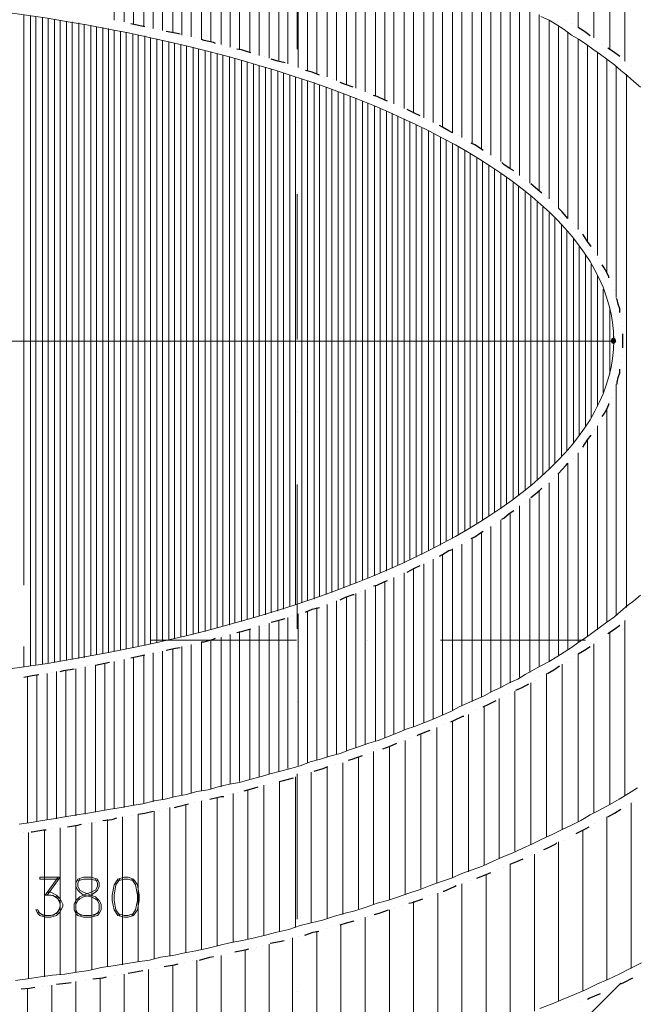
# Model space of a CAD drawing. Header units: metres. Extents: x 5.7 to 89.8, y 4 to 63.5.
# Tile 31 of 45: x 40.7 to 47.1, y 33.9 to 44.1. Entities that reach past the tile are written whole.
import ezdxf

# ---------------------------------------------------------------- set-up
doc = ezdxf.new("R2010")
doc.units = ezdxf.units.M
doc.header["$MEASUREMENT"] = 0
for name, color, linetype in [('PDF10_ax', 7, 'Continuous'), ('PDF10_dim', 7, 'Continuous'), ('PDF10_halozen', 7, 'Continuous'), ('PDF10_hatch-plan', 7, 'Continuous'), ('PDF10_saghf kazeb', 7, 'Continuous'), ('PDF10_textt', 7, 'Continuous')]:
    doc.layers.add(name, color=color, linetype=linetype)

msp = doc.modelspace()

# ---------------------------------------------------------------- linework, layer by layer
at = {"layer": 'PDF10_ax', "lineweight": 9}
for points in [[(43.584, 45.273), (43.584, 43.78)], [(43.584, 43.029), (43.584, 43.029)], [(43.584, 42.278), (43.584, 40.775)], [(43.584, 40.024), (43.584, 40.024)], [(43.584, 39.273), (43.584, 37.78)], [(41.321, 37.664), (41.321, 37.664)], [(42.072, 37.664), (43.575, 37.664)], [(44.316, 37.664), (44.316, 37.664)], [(45.068, 37.664), (46.57, 37.664)], [(43.584, 37.029), (43.584, 37.029)], [(43.584, 36.278), (43.584, 34.775)], [(43.584, 34.024), (43.584, 34.024)]]:
    msp.add_lwpolyline(points, dxfattribs=at)
at = {"layer": 'PDF10_dim', "lineweight": 20}
for points in [[(46.859, 40.756), (46.859, 40.823)], [(27.693, 40.756), (27.722, 40.756), (46.801, 40.756), (46.83, 40.756)]]:
    msp.add_lwpolyline(points, dxfattribs=at)
at = {"layer": 'PDF10_dim', "transparency": 33554559}
for points in [[(46.84, 40.785), (46.83, 40.756), (46.859, 40.756)], [(46.859, 40.756), (46.859, 40.795), (46.84, 40.785)], [(46.878, 40.785), (46.859, 40.756), (46.859, 40.795)], [(46.888, 40.756), (46.878, 40.785), (46.859, 40.756)], [(46.83, 40.756), (46.859, 40.756), (46.84, 40.737)], [(46.859, 40.756), (46.84, 40.737), (46.859, 40.727)], [(46.859, 40.727), (46.878, 40.737), (46.859, 40.756)], [(46.878, 40.737), (46.859, 40.756), (46.888, 40.756)]]:
    msp.add_solid(points, dxfattribs=at)
at = {"layer": 'PDF10_halozen', "lineweight": 25}
for points in [[(41.716, 44.069), (41.716, 44.069)], [(41.793, 44.06), (41.793, 44.06)], [(42.005, 44.011), (41.909, 44.031), (41.86, 44.04)], [(46.368, 44.079), (46.368, 44.079)], [(46.435, 44.04), (46.435, 44.04)], [(42.082, 43.992), (42.082, 43.992)], [(42.159, 43.982), (42.159, 43.982)], [(42.371, 43.934), (42.323, 43.944), (42.226, 43.963)], [(46.618, 43.915), (46.56, 43.963), (46.493, 44.002)], [(42.448, 43.915), (42.448, 43.915)], [(42.525, 43.896), (42.525, 43.896)], [(42.737, 43.838), (42.718, 43.848), (42.621, 43.867), (42.592, 43.877)], [(42.814, 43.819), (42.814, 43.819)], [(46.686, 43.877), (46.686, 43.877)], [(46.743, 43.828), (46.743, 43.828)], [(42.881, 43.799), (42.881, 43.799)], [(43.103, 43.742), (43.007, 43.771), (42.958, 43.78)], [(43.17, 43.722), (43.17, 43.722)], [(46.926, 43.703), (46.859, 43.751), (46.801, 43.79)], [(43.247, 43.703), (43.247, 43.703)], [(43.459, 43.636), (43.382, 43.655), (43.315, 43.674)], [(46.984, 43.655), (46.984, 43.655)], [(43.527, 43.607), (43.527, 43.607)], [(43.604, 43.588), (43.604, 43.588)], [(43.816, 43.511), (43.738, 43.539), (43.671, 43.559)], [(47.042, 43.607), (47.042, 43.607)], [(43.883, 43.491), (43.883, 43.491)], [(43.96, 43.462), (43.96, 43.462)], [(44.162, 43.385), (44.085, 43.414), (44.027, 43.434)], [(44.239, 43.356), (44.239, 43.356)], [(44.307, 43.328), (44.307, 43.328)], [(44.519, 43.241), (44.49, 43.251), (44.413, 43.289), (44.374, 43.299)], [(44.586, 43.212), (44.586, 43.212)], [(44.653, 43.183), (44.653, 43.183)], [(44.856, 43.087), (44.798, 43.116), (44.721, 43.154)], [(44.923, 43.058), (44.923, 43.058)], [(44.991, 43.019), (44.991, 43.019)], [(45.193, 42.913), (45.154, 42.933), (45.087, 42.971), (45.058, 42.99)], [(45.251, 42.885), (45.251, 42.885)], [(45.318, 42.846), (45.318, 42.846)], [(45.511, 42.73), (45.482, 42.75), (45.424, 42.788), (45.385, 42.807)], [(45.578, 42.692), (45.578, 42.692)], [(45.636, 42.653), (45.636, 42.653)], [(45.828, 42.519), (45.78, 42.547), (45.723, 42.586), (45.703, 42.605)], [(45.886, 42.48), (45.886, 42.48)], [(45.944, 42.432), (45.944, 42.432)], [(46.117, 42.287), (46.098, 42.307), (46.05, 42.345), (46.002, 42.384)], [(46.175, 42.239), (46.175, 42.239)], [(46.233, 42.191), (46.233, 42.191)], [(46.387, 42.027), (46.368, 42.047), (46.329, 42.095), (46.291, 42.133)], [(46.445, 41.97), (46.445, 41.97)], [(46.493, 41.921), (46.493, 41.921)], [(46.628, 41.738), (46.589, 41.787), (46.56, 41.835), (46.541, 41.864)], [(46.666, 41.681), (46.666, 41.681)], [(46.705, 41.613), (46.705, 41.613)], [(46.811, 41.411), (46.811, 41.421), (46.792, 41.469), (46.763, 41.517), (46.743, 41.546)], [(46.84, 41.344), (46.84, 41.344)], [(46.869, 41.276), (46.869, 41.276)], [(46.926, 41.055), (46.926, 41.093), (46.907, 41.141), (46.898, 41.189), (46.888, 41.199)], [(46.946, 40.987), (46.946, 40.987)], [(46.955, 40.91), (46.955, 40.91)], [(46.955, 40.689), (46.955, 40.708), (46.955, 40.756), (46.955, 40.804), (46.955, 40.833)], [(46.955, 40.612), (46.955, 40.612)], [(46.898, 40.313), (46.898, 40.332), (46.907, 40.38), (46.926, 40.429), (46.926, 40.467)], [(46.946, 40.535), (46.946, 40.535)], [(46.84, 40.178), (46.84, 40.178)], [(46.869, 40.246), (46.869, 40.246)], [(46.743, 39.976), (46.763, 40.005), (46.792, 40.053), (46.811, 40.101), (46.811, 40.111)], [(46.705, 39.908), (46.705, 39.908)], [(46.541, 39.658), (46.56, 39.687), (46.589, 39.735), (46.628, 39.783)], [(46.666, 39.841), (46.666, 39.841)], [(46.445, 39.542), (46.445, 39.542)], [(46.493, 39.6), (46.493, 39.6)], [(46.291, 39.379), (46.291, 39.388), (46.329, 39.427), (46.368, 39.475), (46.387, 39.494)], [(46.002, 39.138), (46.05, 39.177), (46.098, 39.215), (46.117, 39.234)], [(46.175, 39.282), (46.175, 39.282)], [(46.233, 39.331), (46.233, 39.331)], [(45.886, 39.042), (45.886, 39.042)], [(45.944, 39.09), (45.944, 39.09)], [(45.703, 38.916), (45.723, 38.926), (45.78, 38.974), (45.828, 39.003)], [(45.578, 38.83), (45.578, 38.83)], [(45.636, 38.868), (45.636, 38.868)], [(45.385, 38.714), (45.424, 38.733), (45.482, 38.772), (45.511, 38.791)], [(45.251, 38.637), (45.251, 38.637)], [(45.318, 38.676), (45.318, 38.676)], [(45.058, 38.531), (45.087, 38.55), (45.154, 38.589), (45.193, 38.599)], [(44.721, 38.367), (44.798, 38.406), (44.856, 38.435)], [(44.923, 38.464), (44.923, 38.464)], [(44.991, 38.502), (44.991, 38.502)], [(44.653, 38.339), (44.653, 38.339)], [(44.374, 38.223), (44.413, 38.233), (44.49, 38.271), (44.519, 38.281)], [(44.586, 38.31), (44.586, 38.31)], [(44.027, 38.079), (44.085, 38.107), (44.162, 38.136), (44.172, 38.136)], [(44.239, 38.165), (44.239, 38.165)], [(44.307, 38.194), (44.307, 38.194)], [(43.883, 38.03), (43.883, 38.03)], [(43.96, 38.059), (43.96, 38.059)], [(43.527, 37.915), (43.527, 37.915)], [(43.604, 37.934), (43.604, 37.934)], [(43.671, 37.953), (43.738, 37.982), (43.816, 38.002)], [(47.042, 37.915), (47.042, 37.915)], [(43.247, 37.819), (43.247, 37.819)], [(43.315, 37.847), (43.382, 37.867), (43.459, 37.886)], [(46.801, 37.732), (46.859, 37.77), (46.926, 37.819)], [(46.984, 37.867), (46.984, 37.867)], [(42.814, 37.703), (42.814, 37.703)], [(42.881, 37.722), (42.881, 37.722)], [(42.958, 37.741), (43.007, 37.751), (43.103, 37.78)], [(43.17, 37.799), (43.17, 37.799)], [(42.448, 37.607), (42.448, 37.607)], [(42.525, 37.626), (42.525, 37.626)], [(42.592, 37.645), (42.621, 37.645), (42.718, 37.674), (42.737, 37.684)], [(46.686, 37.645), (46.686, 37.645)], [(46.743, 37.684), (46.743, 37.684)], [(41.86, 37.481), (41.909, 37.491), (42.005, 37.51)], [(42.082, 37.52), (42.082, 37.52)], [(42.159, 37.539), (42.159, 37.539)], [(42.226, 37.558), (42.323, 37.578), (42.371, 37.587)], [(46.493, 37.52), (46.56, 37.558), (46.618, 37.597)], [(41.494, 37.404), (41.591, 37.424), (41.639, 37.433)], [(41.716, 37.453), (41.716, 37.453)], [(41.793, 37.462), (41.793, 37.462)], [(46.368, 37.433), (46.368, 37.433)], [(46.435, 37.481), (46.435, 37.481)], [(40.753, 37.279), (40.839, 37.298), (40.907, 37.308)], [(40.974, 37.318), (40.974, 37.318)], [(41.051, 37.327), (41.051, 37.327)], [(41.128, 37.337), (41.167, 37.347), (41.273, 37.366)], [(41.35, 37.375), (41.35, 37.375)], [(41.417, 37.395), (41.417, 37.395)], [(46.175, 37.318), (46.243, 37.356), (46.3, 37.395)], [(45.848, 37.144), (45.915, 37.173), (45.983, 37.212)], [(46.05, 37.25), (46.05, 37.25)], [(46.108, 37.289), (46.108, 37.289)], [(45.78, 37.106), (45.78, 37.106)], [(45.511, 36.971), (45.568, 37), (45.645, 37.038)], [(45.713, 37.067), (45.713, 37.067)], [(45.376, 36.913), (45.376, 36.913)], [(45.443, 36.942), (45.443, 36.942)], [(45.106, 36.788), (45.106, 36.788)], [(45.174, 36.817), (45.212, 36.836), (45.299, 36.875), (45.308, 36.875)], [(44.827, 36.672), (44.836, 36.682), (44.933, 36.721), (44.962, 36.73)], [(45.029, 36.759), (45.029, 36.759)], [(44.47, 36.538), (44.548, 36.566), (44.615, 36.595)], [(44.682, 36.624), (44.682, 36.624)], [(44.75, 36.644), (44.75, 36.644)], [(44.336, 36.489), (44.336, 36.489)], [(44.403, 36.518), (44.403, 36.518)], [(44.047, 36.393), (44.047, 36.393)], [(44.114, 36.422), (44.153, 36.432), (44.259, 36.47)], [(43.69, 36.287), (43.69, 36.287)], [(43.758, 36.306), (43.854, 36.335), (43.902, 36.355)], [(43.979, 36.374), (43.979, 36.374)], [(43.324, 36.181), (43.324, 36.181)], [(43.401, 36.2), (43.44, 36.21), (43.546, 36.239)], [(43.613, 36.258), (43.613, 36.258)], [(42.968, 36.085), (42.968, 36.085)], [(43.035, 36.104), (43.112, 36.123), (43.18, 36.143)], [(43.257, 36.162), (43.257, 36.162)], [(42.525, 35.979), (42.525, 35.979)], [(42.602, 35.998), (42.602, 35.998)], [(42.679, 36.017), (42.795, 36.046), (42.824, 36.046)], [(42.891, 36.066), (42.891, 36.066)], [(47.061, 35.989), (47.061, 35.989)], [(41.937, 35.863), (42.005, 35.873), (42.092, 35.892)], [(42.159, 35.902), (42.159, 35.902)], [(42.236, 35.921), (42.236, 35.921)], [(42.313, 35.931), (42.352, 35.94), (42.458, 35.969)], [(46.801, 35.834), (46.869, 35.873), (46.936, 35.912)], [(46.994, 35.95), (46.994, 35.95)], [(41.427, 35.767), (41.427, 35.767)], [(41.494, 35.777), (41.494, 35.777)], [(41.571, 35.796), (41.668, 35.806), (41.716, 35.825)], [(41.793, 35.834), (41.793, 35.834)], [(41.87, 35.844), (41.87, 35.844)], [(46.666, 35.767), (46.666, 35.767)], [(46.734, 35.806), (46.734, 35.806)], [(40.753, 35.671), (40.753, 35.671)], [(40.83, 35.68), (40.839, 35.68), (40.955, 35.7), (40.984, 35.7)], [(41.051, 35.709), (41.051, 35.709)], [(41.128, 35.719), (41.128, 35.719)], [(41.205, 35.729), (41.311, 35.748), (41.35, 35.757)], [(46.474, 35.661), (46.57, 35.709), (46.609, 35.729)], [(46.137, 35.497), (46.166, 35.507), (46.262, 35.555), (46.271, 35.565)], [(46.339, 35.594), (46.339, 35.594)], [(46.406, 35.632), (46.406, 35.632)], [(46.069, 35.468), (46.069, 35.468)], [(45.79, 35.343), (45.857, 35.372), (45.925, 35.401)], [(46.002, 35.43), (46.002, 35.43)], [(45.655, 35.286), (45.655, 35.286)], [(45.723, 35.314), (45.723, 35.314)], [(45.376, 35.17), (45.376, 35.17)], [(45.443, 35.199), (45.54, 35.237), (45.588, 35.257)], [(45.096, 35.064), (45.106, 35.064), (45.212, 35.112), (45.231, 35.122)], [(45.308, 35.141), (45.308, 35.141)], [(44.74, 34.939), (44.779, 34.948), (44.885, 34.987)], [(44.952, 35.016), (44.952, 35.016)], [(45.029, 35.035), (45.029, 35.035)], [(44.384, 34.823), (44.442, 34.842), (44.528, 34.871)], [(44.596, 34.891), (44.596, 34.891)], [(44.673, 34.92), (44.673, 34.92)], [(44.027, 34.717), (44.095, 34.737), (44.172, 34.756)], [(44.239, 34.775), (44.239, 34.775)], [(44.316, 34.804), (44.316, 34.804)], [(43.661, 34.611), (43.748, 34.64), (43.806, 34.65)], [(43.883, 34.679), (43.883, 34.679)], [(43.95, 34.698), (43.95, 34.698)], [(43.305, 34.525), (43.401, 34.544), (43.45, 34.554)], [(43.517, 34.573), (43.517, 34.573)], [(43.594, 34.592), (43.594, 34.592)], [(42.939, 34.438), (43.045, 34.457), (43.084, 34.467)], [(43.161, 34.486), (43.161, 34.486)], [(43.228, 34.505), (43.228, 34.505)], [(42.496, 34.342), (42.496, 34.342)], [(42.573, 34.351), (42.679, 34.38), (42.718, 34.39)], [(42.795, 34.399), (42.795, 34.399)], [(42.862, 34.419), (42.862, 34.419)], [(41.832, 34.216), (41.947, 34.236), (41.986, 34.245)], [(42.053, 34.255), (42.053, 34.255)], [(42.13, 34.265), (42.13, 34.265)], [(42.207, 34.284), (42.313, 34.303), (42.352, 34.313)], [(42.419, 34.322), (42.419, 34.322)], [(41.388, 34.139), (41.388, 34.139)], [(41.466, 34.159), (41.571, 34.168), (41.61, 34.178)], [(41.687, 34.188), (41.687, 34.188)], [(41.764, 34.207), (41.764, 34.207)], [(46.926, 34.101), (46.965, 34.12), (47.061, 34.168)], [(40.724, 34.053), (40.811, 34.062), (40.868, 34.072)], [(40.945, 34.082), (40.945, 34.082)], [(41.022, 34.091), (41.022, 34.091)], [(41.09, 34.101), (41.186, 34.111), (41.244, 34.12)], [(41.311, 34.13), (41.311, 34.13)], [(46.859, 34.072), (46.859, 34.072)], [(46.589, 33.947), (46.609, 33.956), (46.724, 34.005)], [(46.792, 34.033), (46.792, 34.033)], [(46.512, 33.918), (46.512, 33.918)]]:
    msp.add_lwpolyline(points, dxfattribs=at)
at = {"layer": 'PDF10_hatch-plan', "lineweight": 18}
for points in [[(46.493, 44.002), (46.493, 45.735)], [(41.687, 44.079), (41.687, 45.601)], [(41.793, 44.06), (41.793, 45.581)], [(41.889, 44.04), (41.889, 45.572)], [(41.995, 44.021), (41.995, 45.552)], [(46.657, 43.896), (46.657, 45.649)], [(46.82, 43.78), (46.82, 45.562)], [(42.092, 43.992), (42.092, 45.523)], [(42.188, 43.973), (42.188, 45.504)], [(42.294, 43.954), (42.294, 45.485)], [(42.39, 43.925), (42.39, 45.466)], [(46.975, 43.655), (46.975, 45.466)], [(42.486, 43.905), (42.486, 45.446)], [(42.592, 43.877), (42.592, 45.418)], [(42.689, 43.857), (42.689, 45.398)], [(42.795, 43.828), (42.795, 45.369)], [(42.891, 43.799), (42.891, 45.35)], [(42.987, 43.771), (42.987, 45.321)], [(43.093, 43.742), (43.093, 45.302)], [(43.19, 43.713), (43.19, 45.273)], [(43.295, 43.684), (43.295, 45.244)], [(43.392, 43.655), (43.392, 45.215)], [(43.488, 43.626), (43.488, 45.186)], [(43.594, 43.588), (43.594, 45.157)], [(43.69, 43.559), (43.69, 45.129)], [(43.787, 43.52), (43.787, 45.1)], [(43.893, 43.491), (43.893, 45.071)], [(43.989, 43.453), (43.989, 45.042)], [(44.095, 43.414), (44.095, 45.003)], [(44.191, 43.376), (44.191, 44.974)], [(44.287, 43.337), (44.287, 44.936)], [(44.393, 43.299), (44.393, 44.897)], [(44.49, 43.251), (44.49, 44.869)], [(44.586, 43.212), (44.586, 44.83)], [(44.692, 43.164), (44.692, 44.792)], [(44.788, 43.116), (44.788, 44.753)], [(44.894, 43.068), (44.894, 44.714)], [(44.991, 43.019), (44.991, 44.666)], [(45.087, 42.971), (45.087, 44.628)], [(45.193, 42.913), (45.193, 44.589)], [(45.289, 42.865), (45.289, 44.541)], [(45.395, 42.807), (45.395, 44.493)], [(45.491, 42.74), (45.491, 44.445)], [(45.588, 42.682), (45.588, 44.397)], [(45.694, 42.615), (45.694, 44.348)], [(45.79, 42.547), (45.79, 44.3)], [(45.886, 42.47), (45.886, 44.243)], [(40.753, 38.233), (40.753, 44.137)], [(40.82, 37.395), (40.82, 37.664), (40.82, 44.127)], [(45.992, 42.393), (45.992, 44.194)], [(46.089, 42.316), (46.089, 44.137)], [(40.878, 37.404), (40.878, 37.664), (40.878, 44.117)], [(40.945, 37.414), (40.945, 37.664), (40.945, 44.108)], [(41.003, 37.424), (41.003, 37.664), (41.003, 44.098)], [(41.071, 37.433), (41.071, 37.664), (41.071, 44.088)], [(41.128, 37.443), (41.128, 37.664), (41.128, 44.079)], [(41.196, 37.453), (41.196, 37.664), (41.196, 44.069)], [(41.254, 37.462), (41.254, 37.664), (41.254, 44.06)], [(41.321, 37.472), (41.321, 37.664), (41.321, 44.05)], [(41.379, 37.481), (41.379, 37.664), (41.379, 44.031)], [(41.446, 37.501), (41.446, 37.664), (41.446, 44.021)], [(46.194, 42.23), (46.194, 44.079)], [(41.504, 37.51), (41.504, 37.664), (41.504, 44.011)], [(41.571, 37.52), (41.571, 37.664), (41.571, 44.002)], [(41.629, 37.53), (41.629, 37.664), (41.629, 43.992)], [(41.687, 37.549), (41.687, 37.664), (41.687, 43.973)], [(41.754, 37.558), (41.754, 37.664), (41.754, 43.963)], [(41.812, 37.568), (41.812, 37.664), (41.812, 43.954)], [(41.88, 37.587), (41.88, 37.664), (41.88, 43.934)], [(41.937, 37.597), (41.937, 37.664), (41.937, 43.925)], [(46.291, 42.133), (46.291, 44.011)], [(46.387, 42.027), (46.387, 43.954)], [(42.005, 37.607), (42.005, 37.664), (42.005, 43.915)], [(42.063, 37.626), (42.063, 37.664), (42.063, 43.896)], [(42.13, 37.636), (42.13, 37.664), (42.13, 43.886)], [(42.188, 37.655), (42.188, 37.664), (42.188, 43.867)], [(42.255, 37.664), (42.255, 43.857)], [(42.313, 37.684), (42.313, 43.838)], [(42.38, 37.693), (42.38, 43.828)], [(46.493, 41.912), (46.493, 43.886)], [(46.589, 41.787), (46.589, 43.819)], [(42.438, 37.713), (42.438, 43.809)], [(42.506, 37.722), (42.506, 43.799)], [(42.563, 37.741), (42.563, 43.78)], [(42.631, 37.751), (42.631, 43.761)], [(42.689, 37.77), (42.689, 43.751)], [(42.756, 37.79), (42.756, 43.732)], [(46.695, 41.642), (46.695, 43.751)], [(42.814, 37.809), (42.814, 43.713)], [(42.881, 37.819), (42.881, 43.703)], [(42.939, 37.838), (42.939, 43.684)], [(43.007, 37.857), (43.007, 43.665)], [(43.064, 37.876), (43.064, 43.645)], [(43.132, 37.896), (43.132, 43.626)], [(46.792, 41.459), (46.792, 43.674)], [(43.19, 37.915), (43.19, 43.607)], [(43.257, 37.924), (43.257, 43.588)], [(43.315, 37.944), (43.315, 43.568)], [(43.382, 37.963), (43.382, 43.549)], [(43.44, 37.982), (43.44, 43.53)], [(43.507, 38.011), (43.507, 43.511)], [(46.888, 41.209), (46.888, 43.597)], [(46.994, 38.002), (46.994, 43.52)], [(43.565, 38.03), (43.565, 43.491)], [(43.633, 38.05), (43.633, 43.472)], [(43.69, 38.069), (43.69, 43.453)], [(43.758, 38.088), (43.758, 43.434)], [(43.816, 38.117), (43.816, 43.405)], [(43.883, 38.136), (43.883, 43.385)], [(43.941, 38.156), (43.941, 43.366)], [(44.008, 38.184), (44.008, 43.337)], [(44.066, 38.204), (44.066, 43.318)], [(44.133, 38.233), (44.133, 43.289)], [(44.191, 38.252), (44.191, 43.27)], [(44.259, 38.281), (44.259, 43.241)], [(44.316, 38.3), (44.316, 43.222)], [(44.384, 38.329), (44.384, 43.193)], [(44.442, 38.358), (44.442, 43.164)], [(44.509, 38.377), (44.509, 43.135)], [(44.567, 38.406), (44.567, 43.116)], [(44.625, 38.435), (44.625, 43.087)], [(44.692, 38.464), (44.692, 43.058)], [(44.75, 38.493), (44.75, 43.029)], [(44.817, 38.522), (44.817, 43)], [(44.875, 38.55), (44.875, 42.962)], [(44.942, 38.589), (44.942, 42.933)], [(45, 38.618), (45, 42.904)], [(45.068, 38.647), (45.068, 42.865)], [(45.125, 38.685), (45.125, 42.836)], [(45.193, 38.714), (45.193, 42.798)], [(45.251, 38.753), (45.251, 42.769)], [(45.318, 38.791), (45.318, 42.73)], [(45.376, 38.83), (45.376, 42.692)], [(45.443, 38.868), (45.443, 42.653)], [(45.501, 38.907), (45.501, 42.615)], [(45.568, 38.945), (45.568, 42.576)], [(45.626, 38.984), (45.626, 42.538)], [(45.694, 39.022), (45.694, 42.49)], [(45.751, 39.071), (45.751, 42.451)], [(45.819, 39.119), (45.819, 42.403)], [(45.877, 39.167), (45.877, 42.355)], [(45.944, 39.215), (45.944, 42.307)], [(46.002, 39.263), (46.002, 42.258)], [(46.069, 39.321), (46.069, 42.201)], [(46.127, 39.369), (46.127, 42.143)], [(46.194, 39.427), (46.194, 42.085)], [(46.252, 39.494), (46.252, 42.027)], [(46.32, 39.562), (46.32, 41.96)], [(46.377, 39.629), (46.377, 41.893)], [(46.445, 39.706), (46.445, 41.815)], [(46.503, 39.783), (46.503, 41.738)], [(46.57, 39.87), (46.57, 41.652)], [(46.628, 39.966), (46.628, 41.555)], [(46.695, 40.082), (46.695, 41.44)], [(46.753, 40.226), (46.753, 41.295)], [(46.82, 40.419), (46.82, 41.103)], [(46.888, 37.924), (46.888, 40.313)], [(46.792, 37.847), (46.792, 40.063)], [(46.695, 37.77), (46.695, 39.88)], [(46.589, 37.703), (46.589, 39.735)], [(46.493, 37.636), (46.493, 39.6)], [(46.387, 37.568), (46.387, 39.494)], [(46.291, 37.51), (46.291, 39.388)], [(46.194, 37.443), (46.194, 39.292)], [(46.089, 37.385), (46.089, 39.205)], [(45.886, 37.279), (45.886, 39.051)], [(45.992, 37.327), (45.992, 39.128)], [(45.79, 37.221), (45.79, 38.974)], [(45.588, 37.125), (45.588, 38.839)], [(45.694, 37.173), (45.694, 38.907)], [(45.491, 37.077), (45.491, 38.782)], [(45.289, 36.981), (45.289, 38.656)], [(45.395, 37.029), (45.395, 38.714)], [(45.087, 36.894), (45.087, 38.55)], [(45.193, 36.932), (45.193, 38.608)], [(44.894, 36.807), (44.894, 38.454)], [(44.991, 36.846), (44.991, 38.502)], [(44.692, 36.73), (44.692, 38.358)], [(44.788, 36.769), (44.788, 38.406)], [(44.393, 36.615), (44.393, 38.223)], [(44.49, 36.653), (44.49, 38.271)], [(44.586, 36.692), (44.586, 38.31)], [(44.191, 36.547), (44.191, 38.146)], [(44.287, 36.586), (44.287, 38.184)], [(43.893, 36.451), (43.893, 38.03)], [(43.989, 36.48), (43.989, 38.069)], [(44.095, 36.518), (44.095, 38.107)], [(43.594, 36.364), (43.594, 37.934)], [(43.69, 36.393), (43.69, 37.963)], [(43.787, 36.422), (43.787, 38.002)], [(43.19, 36.249), (43.19, 37.809)], [(43.295, 36.278), (43.295, 37.838)], [(43.392, 36.306), (43.392, 37.867)], [(43.488, 36.335), (43.488, 37.896)], [(46.975, 36.056), (46.975, 37.867)], [(42.891, 36.172), (42.891, 37.722)], [(42.987, 36.2), (42.987, 37.751)], [(43.093, 36.22), (43.093, 37.78)], [(46.82, 35.96), (46.82, 37.741)], [(42.486, 36.075), (42.486, 37.616)], [(42.592, 36.104), (42.592, 37.645)], [(42.689, 36.123), (42.689, 37.664)], [(42.795, 36.143), (42.795, 37.693)], [(46.657, 35.873), (46.657, 37.626)], [(40.753, 37.385), (40.753, 37.597)], [(41.995, 35.969), (41.995, 37.501)], [(42.092, 35.989), (42.092, 37.53)], [(42.188, 36.017), (42.188, 37.549)], [(42.294, 36.037), (42.294, 37.568)], [(42.39, 36.056), (42.39, 37.597)], [(46.493, 35.786), (46.493, 37.52)], [(41.494, 35.883), (41.494, 37.404)], [(41.591, 35.902), (41.591, 37.424)], [(41.687, 35.921), (41.687, 37.443)], [(41.793, 35.931), (41.793, 37.462)], [(41.889, 35.95), (41.889, 37.481)], [(46.329, 35.7), (46.329, 37.414)], [(40.888, 35.786), (40.888, 37.308)], [(40.994, 35.806), (40.994, 37.318)], [(41.09, 35.815), (41.09, 37.337)], [(41.186, 35.834), (41.186, 37.356)], [(41.292, 35.844), (41.292, 37.366)], [(41.388, 35.863), (41.388, 37.385)], [(46.166, 35.623), (46.166, 37.318)], [(40.791, 35.777), (40.791, 37.289)], [(46.002, 35.546), (46.002, 37.221)], [(45.838, 35.478), (45.838, 37.135)], [(45.674, 35.401), (45.674, 37.058)], [(45.357, 35.266), (45.357, 36.894)], [(45.52, 35.334), (45.52, 36.971)], [(45.193, 35.208), (45.193, 36.826)], [(44.865, 35.093), (44.865, 36.692)], [(45.029, 35.151), (45.029, 36.759)], [(44.702, 35.035), (44.702, 36.624)], [(44.374, 34.929), (44.374, 36.509)], [(44.538, 34.977), (44.538, 36.566)], [(44.056, 34.823), (44.056, 36.393)], [(44.22, 34.881), (44.22, 36.451)], [(43.729, 34.737), (43.729, 36.297)], [(43.893, 34.785), (43.893, 36.345)], [(43.401, 34.65), (43.401, 36.2)], [(43.565, 34.688), (43.565, 36.249)], [(42.92, 34.534), (42.92, 36.075)], [(43.074, 34.573), (43.074, 36.114)], [(43.238, 34.611), (43.238, 36.162)], [(42.592, 34.457), (42.592, 35.998)], [(42.756, 34.496), (42.756, 36.037)], [(47.042, 34.265), (47.042, 35.979)], [(42.101, 34.361), (42.101, 35.892)], [(42.265, 34.399), (42.265, 35.931)], [(42.429, 34.428), (42.429, 35.96)], [(41.456, 34.255), (41.456, 35.777)], [(41.62, 34.284), (41.62, 35.806)], [(41.774, 34.303), (41.774, 35.834)], [(41.937, 34.332), (41.937, 35.863)], [(46.792, 34.149), (46.792, 35.834)], [(40.801, 34.159), (40.801, 35.671)], [(40.965, 34.178), (40.965, 35.7)], [(41.128, 34.207), (41.128, 35.719)], [(41.292, 34.226), (41.292, 35.748)], [(46.541, 34.033), (46.541, 35.7)], [(46.291, 33.928), (46.291, 35.574)], [(46.04, 33.822), (46.04, 35.449)], [(45.79, 33.725), (45.79, 35.343)], [(45.54, 33.629), (45.54, 35.237)], [(45.289, 33.542), (45.289, 35.141)], [(44.788, 33.379), (44.788, 34.958)], [(45.039, 33.456), (45.039, 35.045)], [(44.538, 33.301), (44.538, 34.871)], [(44.287, 33.234), (44.287, 34.794)], [(43.787, 33.099), (43.787, 34.65)], [(44.037, 33.167), (44.037, 34.717)], [(43.536, 33.032), (43.536, 34.582)], [(43.045, 32.926), (43.045, 34.457)], [(43.295, 32.974), (43.295, 34.515)], [(42.544, 32.82), (42.544, 34.351)], [(42.795, 32.868), (42.795, 34.399)], [(42.043, 32.733), (42.043, 34.255)], [(42.294, 32.772), (42.294, 34.303)], [(41.543, 32.647), (41.543, 34.168)], [(41.793, 32.685), (41.793, 34.207)], [(40.791, 32.55), (40.791, 34.062)], [(41.042, 32.579), (41.042, 34.091)], [(41.292, 32.608), (41.292, 34.13)], [(44.047, 31.212), (46.936, 34.111)]]:
    msp.add_lwpolyline(points, dxfattribs=at)
at = {"layer": 'PDF10_saghf kazeb', "lineweight": 18}
for points in [[(47.138, 43.385), (47.071, 43.443), (47.003, 43.501), (46.936, 43.559), (46.869, 43.616), (46.792, 43.674), (46.724, 43.722), (46.647, 43.78), (46.58, 43.828), (46.503, 43.877), (46.426, 43.925), (46.349, 43.982), (46.271, 44.031), (46.194, 44.079), (46.108, 44.117)], [(40.705, 35.757), (40.83, 35.777), (40.945, 35.796), (41.061, 35.815), (41.177, 35.834), (41.302, 35.854), (41.417, 35.873), (41.533, 35.892), (41.649, 35.912), (41.764, 35.931), (41.87, 35.95), (41.986, 35.969), (42.101, 35.998), (42.217, 36.017), (42.323, 36.046), (42.438, 36.066), (42.544, 36.095), (42.66, 36.114), (42.766, 36.143), (42.881, 36.172), (42.987, 36.191), (43.093, 36.22), (43.199, 36.249), (43.305, 36.278), (43.411, 36.306), (43.517, 36.335), (43.623, 36.364), (43.719, 36.403), (43.825, 36.432), (43.921, 36.461), (44.027, 36.489), (44.124, 36.528), (44.22, 36.557), (44.326, 36.595), (44.422, 36.624), (44.519, 36.663), (44.615, 36.701), (44.711, 36.74), (44.798, 36.769), (44.894, 36.807), (44.991, 36.846), (45.077, 36.884), (45.174, 36.923), (45.26, 36.971), (45.347, 37.009), (45.434, 37.048), (45.52, 37.087), (45.607, 37.135), (45.694, 37.173), (45.78, 37.221), (45.867, 37.26), (45.944, 37.308), (46.031, 37.356), (46.108, 37.395), (46.194, 37.443), (46.271, 37.491), (46.349, 37.539), (46.426, 37.587), (46.503, 37.645), (46.58, 37.693), (46.647, 37.741), (46.724, 37.799), (46.792, 37.847), (46.869, 37.905), (46.936, 37.963), (47.003, 38.021), (47.071, 38.069), (47.138, 38.127)], [(40.666, 34.139), (40.791, 34.159), (40.926, 34.178), (41.051, 34.197), (41.177, 34.207), (41.302, 34.226), (41.427, 34.245), (41.552, 34.274), (41.677, 34.293), (41.803, 34.313), (41.928, 34.332), (42.053, 34.351), (42.169, 34.38), (42.294, 34.399), (42.419, 34.428), (42.535, 34.448), (42.66, 34.476), (42.785, 34.505), (42.901, 34.534), (43.016, 34.554), (43.141, 34.582), (43.257, 34.611), (43.373, 34.64), (43.498, 34.669), (43.613, 34.708), (43.729, 34.737), (43.844, 34.765), (43.96, 34.804), (44.066, 34.833), (44.182, 34.862), (44.297, 34.9), (44.413, 34.939), (44.519, 34.968), (44.634, 35.006), (44.74, 35.045), (44.856, 35.083), (44.962, 35.122), (45.068, 35.16), (45.183, 35.199), (45.289, 35.247), (45.395, 35.286), (45.501, 35.324), (45.607, 35.372), (45.713, 35.42), (45.809, 35.459), (45.915, 35.507), (46.021, 35.555), (46.117, 35.603), (46.223, 35.651), (46.32, 35.7), (46.426, 35.748), (46.522, 35.796), (46.618, 35.854), (46.715, 35.902), (46.82, 35.96), (46.917, 36.017), (47.013, 36.075), (47.109, 36.133)], [(46.098, 33.85), (46.223, 33.899), (46.339, 33.947), (46.454, 33.995), (46.57, 34.043), (46.686, 34.101), (46.801, 34.149), (46.917, 34.207), (47.032, 34.265), (47.148, 34.322)]]:
    msp.add_lwpolyline(points, dxfattribs=at)
msp.add_ellipse((37.258, 40.759), major_axis=(9.604, 0.004), ratio=0.37721, start_param=3.141444, end_param=9.424629, dxfattribs=at)
at = {"layer": 'PDF10_textt', "lineweight": 20}
for points in [[(41.109, 35.189), (40.917, 35.189), (40.917, 35.208), (41.128, 35.208), (40.994, 35.025)], [(41.109, 35.208), (40.974, 35.025), (41.032, 35.025), (41.09, 35.006), (41.128, 34.948)], [(41.331, 35.189), (41.311, 35.151), (41.311, 35.112), (41.331, 35.074), (41.369, 35.054), (41.446, 35.025), (41.494, 35.006), (41.533, 34.968), (41.552, 34.929), (41.552, 34.871), (41.533, 34.833), (41.514, 34.814), (41.446, 34.794), (41.369, 34.794), (41.311, 34.814), (41.292, 34.833), (41.273, 34.871), (41.273, 34.929), (41.292, 34.968), (41.331, 35.006), (41.369, 35.025), (41.446, 35.054), (41.494, 35.074), (41.514, 35.112), (41.514, 35.151), (41.494, 35.189)], [(41.514, 35.17), (41.446, 35.189), (41.369, 35.189), (41.311, 35.17)], [(41.745, 35.189), (41.706, 35.131), (41.687, 35.025), (41.687, 34.968), (41.706, 34.871), (41.745, 34.814)], [(41.889, 35.17), (41.832, 35.189), (41.793, 35.189), (41.726, 35.17)], [(41.87, 34.814), (41.909, 34.871), (41.928, 34.968), (41.928, 35.025), (41.909, 35.131), (41.87, 35.189)], [(40.994, 35.054), (41.032, 35.054), (41.09, 35.025), (41.128, 34.987), (41.157, 34.929), (41.157, 34.91), (41.128, 34.852), (41.09, 34.814), (41.032, 34.794), (40.974, 34.794), (40.917, 34.814), (40.897, 34.833), (40.878, 34.871), (40.897, 34.871), (40.917, 34.833), (40.974, 34.814), (41.032, 34.814), (41.09, 34.833), (41.128, 34.891)], [(41.051, 35.025), (41.109, 34.987), (41.128, 34.929), (41.128, 34.91), (41.109, 34.852), (41.051, 34.814)], [(40.955, 34.814), (40.897, 34.852)], [(41.292, 34.852), (41.35, 34.814)], [(41.475, 34.814), (41.533, 34.852)], [(41.726, 34.833), (41.793, 34.814), (41.832, 34.814), (41.889, 34.833)]]:
    msp.add_lwpolyline(points, dxfattribs=at)
for points in [[(41.369, 35.208), (41.311, 35.189), (41.292, 35.151), (41.292, 35.112), (41.311, 35.074), (41.331, 35.054), (41.369, 35.025), (41.446, 35.006), (41.494, 34.987), (41.514, 34.968), (41.533, 34.929), (41.533, 34.871), (41.514, 34.833), (41.446, 34.814), (41.369, 34.814), (41.311, 34.833), (41.292, 34.871), (41.292, 34.929), (41.311, 34.968), (41.331, 34.987), (41.369, 35.006), (41.446, 35.025), (41.494, 35.054), (41.514, 35.074), (41.533, 35.112), (41.533, 35.151), (41.514, 35.189), (41.446, 35.208)], [(41.793, 35.208), (41.726, 35.189), (41.687, 35.131), (41.668, 35.025), (41.668, 34.968), (41.687, 34.871), (41.726, 34.814), (41.793, 34.794), (41.832, 34.794), (41.889, 34.814), (41.928, 34.871), (41.947, 34.968), (41.947, 35.025), (41.928, 35.131), (41.889, 35.189), (41.832, 35.208)]]:
    msp.add_lwpolyline(points, close=True, dxfattribs=at)

doc.saveas('drawing.dxf')
